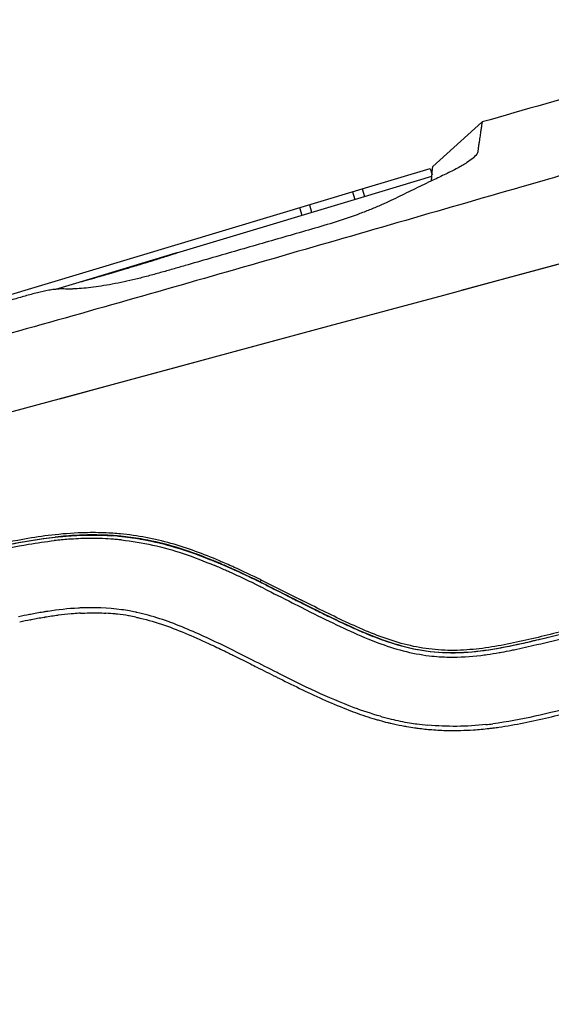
# Model space of a CAD drawing. Header units: millimetres. Extents: x 176 to 472, y 345 to 631.
# Tile 18 of 22: x 367 to 392, y 557 to 603. Entities that reach past the tile are written whole.
import ezdxf

# ---------------------------------------------------------------- set-up
doc = ezdxf.new("R2010")
doc.units = ezdxf.units.MM
doc.header["$LTSCALE"] = 32.67
doc.header["$PDMODE"] = 3
doc.header["$PDSIZE"] = 8
doc.layers.get('0').update_dxf_attribs({"linetype": 'CONTINUOUS'})
doc.layers.get('Defpoints').update_dxf_attribs({"linetype": 'CONTINUOUS'})
doc.layers.add('00_COMPONENTS', color=7, linetype='CONTINUOUS')
doc.layers.add('51__DRAFT_DIMS', color=7, linetype='CONTINUOUS')
doc.styles.get("Standard").update_dxf_attribs({"font": 'simfang.ttf'})
doc.dimstyles.new('DIMSTYLE_3', dxfattribs={"dimtxt": 3, "dimasz": 3, "dimexe": 2.5, "dimexo": 0.5, "dimgap": 0.75, "dimtad": 1, "dimdec": 1, "dimdsep": 46, "dimtxsty": 'STANDARD', "dimblk": '_FILLED', "dimblk1": '_FILLED', "dimblk2": '_FILLED', "dimcen": 0.09, "dimclrt": 3, "dimazin": 2, "dimtp": 0.5, "dimtm": 0.5, "dimtfac": 1, "dimtdec": 1, "dimtofl": 0, "dimtmove": 0, "dimatfit": 3, "dimldrblk": '_FILLED', "dimfxl": 1, "dimtolj": 1, "dimarcsym": 0})
doc.dimstyles.new('DIMSTYLE_4', dxfattribs={"dimtxt": 3, "dimasz": 3, "dimexe": 2.5, "dimexo": 0.5, "dimgap": 0.75, "dimtad": 1, "dimdsep": 46, "dimtxsty": 'STANDARD', "dimblk": '_FILLED', "dimblk1": '_FILLED', "dimblk2": '_FILLED', "dimcen": 0.09, "dimclrt": 3, "dimazin": 2, "dimtp": 0.3, "dimtm": 0.3, "dimtfac": 1, "dimtofl": 0, "dimtmove": 0, "dimatfit": 3, "dimldrblk": '_FILLED', "dimfxl": 1, "dimtolj": 1, "dimarcsym": 0})

# ---------------------------------------------------------------- blocks, each defined once
blk = doc.blocks.new('_FILLED')
at = {"color": 0, "linetype": 'ByBlock'}
blk.add_solid([(0, 0), (-1, 0.167), (-1, -0.167)], dxfattribs=at)
blk = doc.blocks.new('*D3')
at = {"layer": '51__DRAFT_DIMS', "color": 0, "lineweight": -2}
for p, q in [((404.524, 602.513), (423.604, 602.513)), ((421.104, 435.271), (421.104, 599.513)), ((382.44, 432.271), (423.604, 432.271))]:
    blk.add_line(p, q, dxfattribs=at)
at = {"layer": 'Defpoints', "color": 0}
for p in [(404.024, 602.513), (421.104, 602.513), (381.94, 432.271)]:
    blk.add_point(p, dxfattribs=at)
at = {"layer": '51__DRAFT_DIMS', "color": 0, "linetype": 'ByBlock', "lineweight": -2, "xscale": 3, "yscale": 3, "zscale": 3}
for p, rotation in [((421.104, 602.513), 90.0000000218), ((421.104, 432.271), 270.0000000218)]:
    blk.add_blockref('_FILLED', p, dxfattribs=dict(at, rotation=rotation))
at = {"layer": '51__DRAFT_DIMS', "color": 3, "insert": (416.354, 517.469), "char_height": 3, "attachment_point": 2, "rotation": 90, "line_spacing_factor": 0.9}
blk.add_mtext('\\A1;170.2', dxfattribs=at)
blk = doc.blocks.new('*D4')
at = {"layer": '51__DRAFT_DIMS', "color": 0, "lineweight": -2}
for p, q in [((318.823, 567.195), (318.823, 612.619)), ((415.673, 568.281), (415.673, 612.619)), ((321.823, 610.119), (412.673, 610.119))]:
    blk.add_line(p, q, dxfattribs=at)
at = {"layer": 'Defpoints', "color": 0}
for p in [(415.673, 610.119), (415.673, 567.781), (318.823, 566.695)]:
    blk.add_point(p, dxfattribs=at)
at = {"layer": '51__DRAFT_DIMS', "color": 0, "linetype": 'ByBlock', "lineweight": -2, "xscale": 3, "yscale": 3, "zscale": 3, "rotation": 180}
blk.add_blockref('_FILLED', (318.823, 610.119), dxfattribs=at)
at = {"layer": '51__DRAFT_DIMS', "color": 0, "linetype": 'ByBlock', "lineweight": -2, "xscale": 3, "yscale": 3, "zscale": 3}
blk.add_blockref('_FILLED', (415.673, 610.119), dxfattribs=at)
at = {"layer": '51__DRAFT_DIMS', "color": 3, "insert": (367.166, 614.869), "char_height": 3, "attachment_point": 2, "line_spacing_factor": 0.9}
blk.add_mtext('\\A1;96.85', dxfattribs=at)

msp = doc.modelspace()

# ---------------------------------------------------------------- linework, layer by layer
at = {"layer": '00_COMPONENTS', "color": 7}
for p, q in [((386.364, 596.309), (388.689, 598.414)), ((383.03, 595.261), (386.239, 596.226)), ((386.239, 596.226), (386.33, 595.923)), ((386.306, 595.637), (386.357, 596.229)), ((386.344, 596.079), (386.364, 596.309)), ((383.138, 594.902), (386.325, 595.86)), ((391.826, 595.719), (391.631, 595.662)), ((354.251, 586.602), (383.03, 595.261)), ((391.631, 595.662), (390.575, 595.357)), ((368.554, 590.514), (383.138, 594.902)), ((374.166, 592.201), (369.806, 590.889)), ((374.272, 592.232), (374.166, 592.201)), ((387.721, 590.468), (394.866, 592.397)), ((381.466, 588.778), (386.891, 590.243)), ((353.495, 581.225), (381.466, 588.778)), ((377.157, 587.615), (381.467, 588.778)), ((370.08, 578.9), (370.053, 578.9)), ((371.524, 578.845), (371.523, 578.847)), ((376.387, 577.526), (376.919, 577.292)), ((376.465, 577.605), (376.428, 577.621)), ((379.986, 575.793), (380.464, 575.553)), ((380.213, 575.664), (380.301, 575.62)), ((380.301, 575.62), (380.489, 575.526)), ((380.489, 575.526), (380.587, 575.477)), ((380.587, 575.477), (380.689, 575.426)), ((380.689, 575.426), (380.796, 575.373)), ((367.372, 574.887), (367.4, 574.893)), ((368.006, 575.002), (368.048, 575.009)), ((391.774, 574.059), (392.707, 574.287)), ((391.394, 573.967), (391.421, 573.974)), ((391.394, 573.967), (391.421, 573.974)), ((391.72, 574.046), (391.774, 574.059)), ((376.609, 573.377), (376.673, 573.346)), ((376.673, 573.346), (376.761, 573.302))]:
    msp.add_line(p, q, dxfattribs=at)
at = {"layer": '00_COMPONENTS', "color": 4}
for p, q in [((383.03, 595.261), (383.138, 594.902)), ((382.572, 595.123), (382.68, 594.764)), ((380.073, 594.371), (380.181, 594.012)), ((380.537, 594.511), (380.645, 594.152)), ((375.175, 578.009), (375.17, 578.006)), ((379.73, 575.695), (380.116, 575.499)), ((380.507, 575.648), (380.031, 575.886)), ((380.201, 575.801), (380.031, 575.885)), ((380.107, 575.718), (380.103, 575.734)), ((380.506, 575.648), (380.201, 575.801)), ((368.188, 575.291), (368.14, 575.284)), ((368.188, 575.289), (368.14, 575.283)), ((380.116, 575.499), (380.391, 575.361)), ((380.391, 575.361), (380.592, 575.26)), ((367.363, 575.149), (367.321, 575.141)), ((367.363, 575.148), (367.321, 575.139)), ((376.7, 573.561), (376.569, 573.626)), ((376.852, 573.485), (376.569, 573.626)), ((376.853, 573.486), (376.7, 573.561)), ((379.067, 572.369), (379.018, 572.394)), ((379.066, 572.369), (379.018, 572.393))]:
    msp.add_line(p, q, dxfattribs=at)
at = {"layer": '00_COMPONENTS', "color": 7}
for points in [[(386.363, 596.302), (386.364, 596.307), (386.364, 596.309)], [(386.891, 590.243), (389.416, 590.925), (392.519, 591.762), (394.866, 592.397)], [(368.746, 585.343), (371.455, 586.075), (374.267, 586.834), (377.157, 587.615)]]:
    msp.add_lwpolyline(points, dxfattribs=at)
for centre, radius, start, end in [((945.181, -1338.441), 2015.219, 105.673773, 106.030026), ((338.544, 702.772), 116.169, 286.68451, 287.01783), ((370.305, 563.712), 15.299, 90.9483, 91.2207), ((370.3, 564.574), 14.437, 86.9585, 90.983), ((370.333, 565.366), 13.645, 86.556, 86.9227), ((370.34, 565.476), 13.534, 84.9488, 86.557), ((370.347, 565.557), 13.453, 84.6181, 84.9475), ((370.316, 563.798), 15.104, 90.7915, 90.9996), ((370.314, 564.66), 14.242, 86.6527, 90.8293), ((370.349, 565.421), 13.48, 85.9909, 86.6148), ((370.333, 565.473), 13.423, 85.1821, 86.2721), ((370.355, 565.497), 13.404, 84.9943, 85.9913), ((370.355, 565.507), 13.394, 84.994, 85.7817), ((370.339, 565.539), 13.357, 84.9115, 85.1814), ((370.344, 565.592), 13.304, 84.1149, 84.9118), ((370.363, 565.592), 13.308, 84.0474, 84.9942), ((369.861, 563.769), 15.192, 72.7501, 73.6928), ((369.332, 562.104), 16.939, 69.8393, 72.7104), ((368.038, 558.387), 20.875, 68.1601, 70.0215), ((366.984, 555.725), 23.737, 67.8432, 68.1894), ((366.372, 554.223), 25.36, 67.3037, 67.8407), ((364.948, 550.876), 28.99, 66.1568, 67.2648), ((365.428, 551.97), 27.803, 66.5529, 67.3013), ((365.289, 551.685), 28.227, 66.7579, 67.0618), ((364.074, 548.828), 31.228, 65.7121, 66.7782), ((364.3, 549.393), 30.724, 66.019, 66.6737), ((364.209, 549.16), 30.865, 65.8692, 66.5528), ((363.691, 548.012), 32.117, 65.9783, 66.1713), ((361.909, 544.047), 36.464, 65.154, 65.9575), ((363.183, 546.876), 33.477, 65.6957, 66.0231), ((362.64, 545.657), 34.705, 65.2528, 65.8691), ((356.683, 532.867), 48.813, 63.8375, 65.1874), ((357.919, 535.475), 45.919, 64.178, 65.1306), ((348.602, 516.201), 67.327, 63.62154, 64.18476), ((343.111, 503.52), 81.141, 64.03417, 64.37303), ((485.56, 785.105), 234.43, 243.23409, 243.36399), ((370.43, 562.602), 12.62, 93.2148, 94.676), ((370.378, 565.631), 9.589, 84.1265, 86.7005), ((373.688, 542.399), 33.097, 101.0012, 101.9152), ((372.133, 550.45), 24.897, 99.5426, 100.9597), ((371.145, 556.389), 18.876, 97.5216, 99.4433), ((370.667, 560.002), 15.232, 95.2312, 97.5171), ((370.499, 561.725), 13.501, 94.6661, 95.191), ((370.397, 565.83), 9.389, 83.4153, 84.116), ((370.387, 565.747), 9.472, 80.2325, 83.4118), ((370.376, 565.684), 9.536, 80.0582, 80.2359), ((370.37, 565.651), 9.57, 78.138, 80.0572), ((400.713, 614.497), 43.898, 244.4634, 244.8972), ((396.774, 606.069), 34.595, 244.8842, 245.8027), ((389.521, 589.246), 16.273, 247.8688, 249.616), ((365.071, 683.566), 112.716, 283.51924, 283.67572), ((389.066, 587.928), 18.544, 249.4595, 249.5882), ((387.632, 583.683), 14.061, 253.9404, 254.3559), ((387.526, 583.298), 13.663, 254.3497, 256.0875), ((387.424, 582.895), 13.247, 256.0932, 256.7447), ((387.321, 582.447), 12.787, 256.7344, 259.0847), ((387.311, 582.396), 12.734, 259.0873, 259.693), ((387.313, 582.411), 12.75, 259.693, 260.1388), ((387.318, 582.439), 12.778, 260.1393, 261.9159), ((387.321, 582.461), 12.801, 261.9155, 262.3297), ((387.322, 582.467), 12.806, 262.3297, 262.6173), ((387.328, 582.516), 12.856, 262.6189, 265.4817), ((387.092, 586.535), 16.888, 276.579, 277.2607)]:
    msp.add_arc(centre, radius, start, end, dxfattribs=at)
at = {"layer": '00_COMPONENTS', "color": 4}
for centre, radius, start, end in [((370.485, 560.512), 18.232, 95.2132, 96.2878), ((370.393, 561.519), 17.221, 94.117, 95.2129), ((370.289, 563.086), 15.65, 90.6996, 94.148), ((370.268, 564.819), 13.917, 86.2998, 90.7009), ((370.307, 565.572), 13.163, 85.1609, 86.2609), ((370.317, 565.685), 13.051, 84.0838, 85.1608), ((364.879, 550.934), 28.783, 66.021, 67.132), ((363.617, 548.075), 31.908, 65.8423, 66.0357), ((363.156, 547.048), 33.034, 65.6585, 65.8423), ((361.879, 544.237), 36.122, 65.0104, 65.6511), ((357.46, 534.804), 46.539, 63.9556, 64.9852), ((348.077, 515.55), 67.957, 63.52935, 63.97548), ((212.255, 241.381), 374.222, 63.36323, 63.6673), ((371.805, 551.936), 23.634, 99.3598, 100.8334), ((371.23, 555.359), 20.163, 98.8164, 99.33), ((370.333, 562.959), 12.506, 92.8573, 93.2863), ((370.257, 565.462), 10.007, 79.775, 81.8986), ((370.214, 565.221), 10.251, 78.1413, 79.7769), ((370.191, 565.106), 10.368, 77.9521, 78.144), ((370.186, 565.084), 10.391, 77.7847, 77.9521), ((373.423, 543.495), 32.228, 100.9143, 101.8546), ((389.565, 589.249), 16.492, 247.6893, 249.4345), ((323.529, 465.96), 120.022, 63.08916, 63.62278), ((386.551, 590.103), 17.021, 278.0632, 279.9741), ((386.113, 592.661), 19.616, 279.9399, 280.2664), ((385.551, 595.71), 22.716, 280.2923, 281.5577), ((384.746, 599.704), 26.79, 281.5315, 281.7519), ((387.296, 582.376), 9.249, 263.1922, 269.0975), ((386.914, 587.585), 14.477, 276.8244, 278.0382), ((387.707, 583.913), 14.107, 254.3286, 254.9008), ((387.581, 583.444), 13.622, 254.8979, 255.9959), ((387.327, 582.401), 12.548, 255.9713, 260.0671), ((387.293, 582.248), 12.391, 260.0989, 261.931), ((387.304, 582.325), 12.469, 261.9294, 262.1888), ((387.317, 582.418), 12.563, 262.1915, 264.5871), ((387.118, 586.408), 16.563, 276.0997, 277.2208)]:
    msp.add_arc(centre, radius, start, end, dxfattribs=at)
at = {"layer": '00_COMPONENTS', "color": 7}
for points, knots in [([(388.689, 598.414), (388.689, 598.414), (388.691, 598.413), (388.691, 598.41), (388.693, 598.403), (388.692, 598.394), (388.69, 598.379), (388.686, 598.353), (388.679, 598.312), (388.67, 598.254), (388.659, 598.182), (388.647, 598.098), (388.632, 598.001), (388.615, 597.891), (388.59, 597.719), (388.562, 597.53), (388.533, 597.324), (388.511, 597.183), (388.497, 597.063), (388.468, 596.898), (388.363, 596.797), (388.287, 596.73)], [0, 0, 0, 0, 0.000573, 0.002389, 0.005784, 0.011333, 0.019438, 0.029876, 0.056426, 0.089854, 0.130747, 0.179015, 0.234617, 0.297616, 0.36785, 0.529756, 0.621463, 0.720346, 0.772096, 0.8279, 1, 1, 1, 1]), ([(388.287, 596.73), (388.19, 596.644), (387.944, 596.471), (387.505, 596.216), (386.966, 595.947), (386.574, 595.765), (386.371, 595.668)], [0, 0, 0, 0, 0.176728, 0.409959, 0.692471, 1, 1, 1, 1]), ([(390.575, 595.357), (388.624, 594.793), (384.723, 593.666), (378.871, 591.974), (373.021, 590.29), (367.172, 588.637), (361.333, 587.025), (355.519, 585.467), (349.758, 583.982), (345.931, 583.044), (344.032, 582.59)], [0, 0, 0, 0, 0.126215, 0.252426, 0.378588, 0.504586, 0.630204, 0.755104, 0.878695, 1, 1, 1, 1]), ([(386.371, 595.668), (386.094, 595.536), (385.679, 595.335), (385.126, 595.066), (384.709, 594.859), (384.276, 594.648), (383.811, 594.441), (383.312, 594.236), (382.595, 593.964), (381.657, 593.645), (380.498, 593.314), (379.332, 592.976), (378.165, 592.64), (376.999, 592.304), (375.832, 591.969), (374.86, 591.69), (374.083, 591.467), (373.5, 591.298), (372.92, 591.136), (372.164, 590.946), (371.426, 590.787), (370.717, 590.665), (370.232, 590.596), (369.787, 590.549), (369.444, 590.528), (369.195, 590.522), (369.027, 590.524), (368.86, 590.533), (368.677, 590.527), (368.465, 590.505), (368.131, 590.45), (367.673, 590.353), (367.109, 590.192), (366.334, 589.972), (365.365, 589.697), (364.201, 589.368), (363.039, 589.041), (361.877, 588.714), (360.33, 588.282), (358.784, 587.851), (357.24, 587.424), (356.084, 587.105), (355.122, 586.84), (354.449, 586.656), (354.065, 586.55), (353.678, 586.444), (353.208, 586.297), (352.759, 586.131), (352.434, 585.993), (352.219, 585.89), (352.012, 585.787), (351.873, 585.722), (351.801, 585.689)], [0, 0, 0, 0, 0.025529, 0.038339, 0.051091, 0.064227, 0.078327, 0.093349, 0.109092, 0.142013, 0.175631, 0.209261, 0.242889, 0.276513, 0.310134, 0.343749, 0.360555, 0.377362, 0.394113, 0.410628, 0.442157, 0.456785, 0.470406, 0.482847, 0.49395, 0.498959, 0.503542, 0.507889, 0.51286, 0.518777, 0.525603, 0.540969, 0.557603, 0.574368, 0.60788, 0.641367, 0.674825, 0.708252, 0.741644, 0.808307, 0.841568, 0.874777, 0.907929, 0.924482, 0.932761, 0.941068, 0.957826, 0.973672, 0.980785, 0.987215, 0.993457, 1, 1, 1, 1]), ([(372.543, 591.689), (372.775, 591.76), (373.196, 591.89), (373.739, 592.062), (374.097, 592.175), (374.265, 592.231), (374.311, 592.245)], [0, 0, 0, 0, 0.392878, 0.712512, 0.923171, 1, 1, 1, 1]), ([(369.713, 590.861), (369.771, 590.879), (369.989, 590.938), (370.44, 591.067), (371.11, 591.259), (371.62, 591.41), (371.897, 591.493)], [0, 0, 0, 0, 0.080528, 0.297553, 0.619097, 1, 1, 1, 1]), ([(376.291, 577.68), (375.544, 577.996), (374.399, 578.424), (372.818, 578.799), (372.013, 578.913), (371.609, 578.951)], [0, 0, 0, 0, 0.499809, 0.749898, 1, 1, 1, 1]), ([(368.526, 578.912), (368.097, 578.865), (367.03, 578.713), (365.343, 578.361), (364.089, 578.053), (363.462, 577.899)], [0, 0, 0, 0, 0.250254, 0.625345, 1, 1, 1, 1]), ([(365.917, 578.362), (366.088, 578.399), (366.776, 578.542), (367.648, 578.695), (368.354, 578.782), (368.537, 578.802)], [0, 0, 0, 0, 0.197669, 0.79176, 1, 1, 1, 1]), ([(366.233, 578.428), (366.293, 578.44), (366.868, 578.557), (367.624, 578.689), (368.327, 578.776), (368.507, 578.796)], [0, 0, 0, 0, 0.078851, 0.764331, 1, 1, 1, 1]), ([(368.507, 578.796), (368.85, 578.833), (369.383, 578.877), (369.917, 578.893), (370.106, 578.896)], [0, 0, 0, 0, 0.646543, 1, 1, 1, 1]), ([(368.537, 578.802), (368.877, 578.839), (369.382, 578.88), (369.888, 578.897), (370.053, 578.9)], [0, 0, 0, 0, 0.675318, 1, 1, 1, 1]), ([(370.053, 578.9), (369.888, 578.897), (369.382, 578.88), (368.877, 578.839), (368.537, 578.802)], [0, 0, 0, 0, 0.324679, 1, 1, 1, 1]), ([(371.341, 578.865), (371.273, 578.87), (370.854, 578.897), (370.433, 578.906), (370.08, 578.9)], [0, 0, 0, 0, 0.160431, 1, 1, 1, 1]), ([(370.106, 578.896), (370.444, 578.9), (370.811, 578.892), (371.177, 578.87), (371.206, 578.868)], [0, 0, 0, 0, 0.92055, 1, 1, 1, 1]), ([(371.524, 578.85), (371.92, 578.815), (372.838, 578.693), (374.249, 578.347), (375.464, 577.911), (376.169, 577.619), (376.387, 577.526)], [0, 0, 0, 0, 0.2357, 0.547735, 0.859769, 1, 1, 1, 1]), ([(371.708, 578.826), (372.036, 578.792), (372.884, 578.672), (374.229, 578.343), (375.371, 577.933), (376.005, 577.674), (376.151, 577.613)], [0, 0, 0, 0, 0.21391, 0.555567, 0.897223, 1, 1, 1, 1]), ([(376.387, 577.526), (376.169, 577.619), (375.464, 577.911), (374.249, 578.347), (372.909, 578.676), (372.066, 578.795), (371.743, 578.829)], [0, 0, 0, 0, 0.146597, 0.472797, 0.798996, 1, 1, 1, 1]), ([(378.212, 576.681), (377.87, 576.849), (377.44, 577.055), (377.007, 577.253), (376.919, 577.292)], [0, 0, 0, 0, 0.79813, 1, 1, 1, 1]), ([(378.212, 576.681), (378.343, 576.617), (378.936, 576.325), (379.526, 576.026), (379.985, 575.794)], [0, 0, 0, 0, 0.220911, 1, 1, 1, 1]), ([(378.214, 576.684), (378.216, 576.695), (378.231, 576.724), (378.244, 576.753), (378.253, 576.771)], [0, 0, 0, 0, 0.340385, 1, 1, 1, 1]), ([(378.515, 576.518), (378.538, 576.506), (378.931, 576.311), (379.323, 576.114), (379.691, 575.928)], [0, 0, 0, 0, 0.059798, 1, 1, 1, 1]), ([(379.691, 575.928), (379.793, 575.876), (379.967, 575.788), (380.141, 575.7), (380.213, 575.664)], [0, 0, 0, 0, 0.585898, 1, 1, 1, 1]), ([(369.722, 575.203), (369.866, 575.211), (370.268, 575.226), (370.671, 575.219), (370.93, 575.204)], [0, 0, 0, 0, 0.356893, 1, 1, 1, 1]), ([(380.469, 575.551), (380.789, 575.39), (381.581, 574.997), (382.857, 574.394), (384.324, 573.802), (385.858, 573.407), (387.441, 573.298), (389.017, 573.454), (390.438, 573.738), (391.335, 573.953), (391.72, 574.046)], [0, 0, 0, 0, 0.091453, 0.226019, 0.360585, 0.495151, 0.629717, 0.764283, 0.898849, 1, 1, 1, 1]), ([(380.796, 575.373), (381, 575.271), (381.331, 575.108), (381.663, 574.948), (381.789, 574.887)], [0, 0, 0, 0, 0.620457, 1, 1, 1, 1]), ([(372.338, 575.017), (372.404, 575.003), (372.86, 574.902), (373.693, 574.653), (374.811, 574.212), (375.779, 573.778), (376.375, 573.492), (376.609, 573.377)], [0, 0, 0, 0, 0.044164, 0.305933, 0.567703, 0.829472, 1, 1, 1, 1]), ([(382.594, 574.514), (382.677, 574.477), (382.941, 574.359), (383.207, 574.246), (383.39, 574.172)], [0, 0, 0, 0, 0.31489, 1, 1, 1, 1]), ([(383.853, 573.992), (384.006, 573.935), (384.657, 573.706), (385.838, 573.402), (387.421, 573.294), (388.997, 573.449), (390.315, 573.713), (391.111, 573.899), (391.394, 573.967)], [0, 0, 0, 0, 0.063784, 0.269457, 0.47513, 0.680803, 0.886475, 1, 1, 1, 1]), ([(376.761, 573.302), (376.836, 573.266), (377.169, 573.101), (377.502, 572.934), (377.76, 572.804)], [0, 0, 0, 0, 0.222742, 1, 1, 1, 1]), ([(377.76, 572.804), (377.859, 572.754), (378.265, 572.549), (378.671, 572.344), (378.978, 572.191)], [0, 0, 0, 0, 0.244244, 1, 1, 1, 1]), ([(378.978, 572.191), (379.029, 572.165), (379.437, 571.961), (380.206, 571.582), (381.295, 571.076), (382.083, 570.744), (382.508, 570.583), (382.559, 570.564)], [0, 0, 0, 0, 0.043227, 0.348286, 0.653346, 0.958405, 1, 1, 1, 1]), ([(382.599, 570.549), (382.909, 570.433), (383.29, 570.303), (383.675, 570.189), (383.742, 570.17)], [0, 0, 0, 0, 0.826195, 1, 1, 1, 1]), ([(389.226, 569.782), (389.311, 569.793), (389.792, 569.858), (390.664, 570.011), (391.836, 570.272), (392.685, 570.48), (393.144, 570.593), (393.215, 570.61)], [0, 0, 0, 0, 0.062679, 0.357227, 0.651775, 0.946323, 1, 1, 1, 1]), ([(386.315, 569.7), (386.572, 569.679), (387.229, 569.647), (388.135, 569.67), (388.78, 569.73), (389.027, 569.758)], [0, 0, 0, 0, 0.284069, 0.726044, 1, 1, 1, 1])]:
    msp.add_open_spline(points, degree=3, knots=knots, dxfattribs=at)
for points in [[(393.737, 596.272), (393.1, 596.087), (392.463, 595.903), (391.826, 595.719)], [(369.98, 579.008), (369.494, 578.997), (369.009, 578.964), (368.526, 578.912)], [(371.524, 578.845), (372.404, 578.768), (373.279, 578.598), (374.127, 578.35)], [(378.255, 576.775), (377.827, 576.985), (377.396, 577.19), (376.961, 577.386)]]:
    msp.add_open_spline(points, degree=3, dxfattribs=at)
at = {"layer": '00_COMPONENTS', "color": 4}
for points, knots in [([(363.692, 577.681), (364.88, 577.971), (366.467, 578.358), (368.083, 578.59), (368.488, 578.635)], [0, 0, 0, 0, 0.749882, 1, 1, 1, 1]), ([(371.662, 578.666), (372.157, 578.614), (373.141, 578.454), (374.099, 578.181), (374.571, 578.024)], [0, 0, 0, 0, 0.49995, 1, 1, 1, 1]), ([(398.858, 575.901), (398.087, 575.712), (396.545, 575.334), (394.232, 574.768), (391.919, 574.202), (389.99, 573.733), (388.419, 573.489), (387.228, 573.42), (386.036, 573.506), (384.869, 573.756), (383.741, 574.141), (382.645, 574.607), (381.571, 575.118), (380.861, 575.47), (380.506, 575.648)], [0, 0, 0, 0, 0.125023, 0.250047, 0.37507, 0.500091, 0.562607, 0.625143, 0.687654, 0.750153, 0.81265, 0.875114, 0.937565, 1, 1, 1, 1]), ([(376.569, 573.626), (375.896, 573.955), (374.877, 574.432), (373.474, 574.961), (372.75, 575.161), (372.384, 575.24)], [0, 0, 0, 0, 0.500017, 0.750023, 1, 1, 1, 1]), ([(383.772, 573.809), (384.164, 573.662), (384.96, 573.402), (385.785, 573.242), (386.2, 573.192)], [0, 0, 0, 0, 0.500005, 1, 1, 1, 1]), ([(383.897, 570.331), (383.475, 570.449), (381.812, 570.999), (380.238, 571.779), (379.067, 572.369)], [0, 0, 0, 0, 0.250233, 1, 1, 1, 1])]:
    msp.add_open_spline(points, degree=3, knots=knots, dxfattribs=at)
for points in [[(374.571, 578.024), (375.076, 577.855), (375.574, 577.662), (376.065, 577.455)], [(378.368, 576.383), (378.823, 576.156), (379.277, 575.925), (379.73, 575.695)], [(369.616, 575.445), (369.138, 575.418), (368.661, 575.363), (368.188, 575.291)], [(371.667, 575.368), (371.021, 575.46), (370.362, 575.483), (369.709, 575.45)], [(380.592, 575.26), (381.058, 575.026), (381.525, 574.795), (381.996, 574.573)], [(381.996, 574.573), (382.428, 574.37), (382.863, 574.173), (383.304, 573.992)], [(391.282, 573.717), (391.792, 573.838), (392.301, 573.964), (392.81, 574.089)], [(390.203, 573.475), (390.564, 573.55), (390.923, 573.632), (391.282, 573.717)], [(379.018, 572.394), (378.629, 572.59), (378.241, 572.788), (377.852, 572.985)], [(387.151, 573.128), (387.646, 573.12), (388.143, 573.152), (388.635, 573.211)], [(393.167, 570.804), (391.855, 570.483), (390.54, 570.146), (389.2, 569.977)], [(388.878, 569.939), (387.968, 569.842), (387.043, 569.825), (386.131, 569.911)]]:
    msp.add_open_spline(points, degree=3, dxfattribs=at)

# ---------------------------------------------------------------- dimensions: what is measured, and where the dimension line sits
at = {"layer": '51__DRAFT_DIMS', "color": 4}
dim = msp.add_linear_dim(base=(415.673, 610.119), p1=(318.823, 566.695), p2=(415.673, 567.781), dimstyle='DIMSTYLE_4', dxfattribs=at)
dim.commit()
dim.dimension.update_dxf_attribs({"geometry": '*D4', "text_midpoint": (367.166, 610.119), "dimtype": 160})
dim = msp.add_linear_dim(base=(421.104, 602.513), p1=(381.94, 432.271), p2=(404.024, 602.513), angle=90, dimstyle='DIMSTYLE_3', dxfattribs=at)
dim.commit()
dim.dimension.update_dxf_attribs({"geometry": '*D3', "text_midpoint": (421.104, 517.469), "dimtype": 160})

doc.saveas('drawing.dxf')
